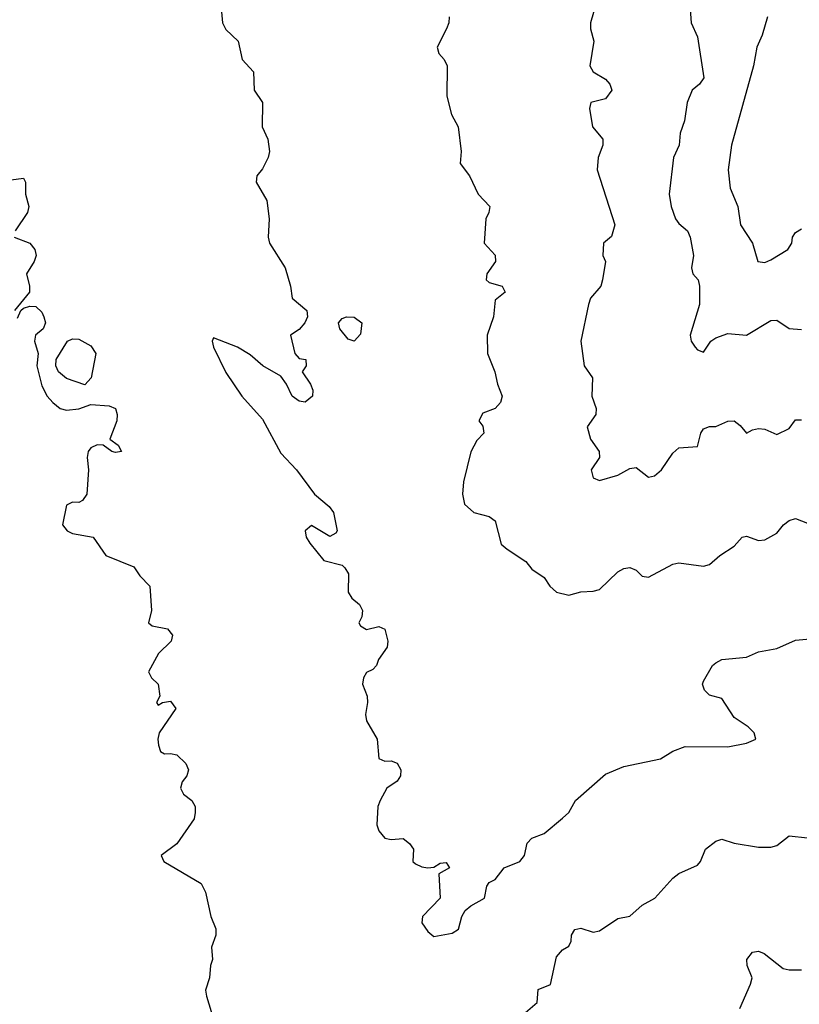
# Model space of a CAD drawing. Header units: metres. Extents: x -51132 to -49532, y -231222 to -229437.
# Tile 78 of 256: x -50299 to -50235, y -231006 to -230926. Entities that reach past the tile are written whole.
import ezdxf

# ---------------------------------------------------------------- set-up
doc = ezdxf.new("R2010")
doc.units = ezdxf.units.M
doc.layers.add('CONTOUR_INDEX', color=1, linetype='Continuous')
doc.layers.add('CONTOUR_INTER', color=3, linetype='Continuous')

msp = doc.modelspace()

# ---------------------------------------------------------------- linework, layer by layer
at = {"layer": 'CONTOUR_INDEX', "elevation": 80}
msp.add_lwpolyline([(-50263.847, -230925.259), (-50263.86, -230925.759), (-50264.052, -230926.259), (-50264.814, -230927.759), (-50264.694, -230928.259), (-50264.237, -230928.759), (-50263.99, -230929.259), (-50264.037, -230931.759), (-50263.647, -230933.259), (-50263.097, -230934.259), (-50262.863, -230936.259), (-50262.935, -230937.259), (-50262.172, -230938.259), (-50261.469, -230939.759), (-50260.525, -230940.759), (-50260.591, -230941.259), (-50260.845, -230941.759), (-50260.993, -230943.759), (-50260.08, -230944.73), (-50260.048, -230945.259), (-50260.758, -230946.259), (-50260.811, -230946.759), (-50260.58, -230946.962), (-50259.522, -230947.259), (-50259.257, -230947.759), (-50260.08, -230948.405), (-50260.223, -230949.759), (-50260.731, -230951.259), (-50260.722, -230952.759), (-50260.118, -230954.259), (-50259.903, -230955.259), (-50259.517, -230956.259), (-50259.646, -230956.759), (-50260.08, -230957.246), (-50261.08, -230957.635), (-50261.42, -230958.259), (-50261.08, -230958.692), (-50261.013, -230959.259), (-50261.58, -230959.857), (-50262.08, -230960.809), (-50262.68, -230963.259), (-50262.74, -230964.259), (-50262.58, -230965.057), (-50261.828, -230965.759), (-50260.58, -230966.072), (-50260.08, -230966.43), (-50259.58, -230968.331), (-50259.113, -230968.759), (-50257.58, -230969.744), (-50257.08, -230970.372), (-50256.08, -230971.062), (-50255.611, -230971.759), (-50255.08, -230972.26), (-50254.08, -230972.509), (-50253.08, -230972.235), (-50252.08, -230972.184), (-50251.58, -230972.028), (-50250.08, -230970.584), (-50249.58, -230970.335), (-50249.08, -230970.245), (-50248.58, -230970.457), (-50248.08, -230970.963), (-50247.58, -230971.024), (-50245.58, -230969.964), (-50245.08, -230969.86), (-50243.08, -230970.142), (-50242.58, -230970.011), (-50241.753, -230969.259), (-50240.58, -230968.488), (-50239.908, -230967.759), (-50239.58, -230967.684), (-50238.58, -230968.043), (-50238.08, -230967.986), (-50237.08, -230967.446), (-50236.556, -230966.759), (-50236.08, -230966.394), (-50235.58, -230966.23), (-50234.58, -230966.617)], dxfattribs=at)
at = {"layer": 'CONTOUR_INTER'}
for points, elevation in [([(-50282.467, -230924.259), (-50282.328, -230925.759), (-50282.08, -230926.312), (-50281.065, -230927.259), (-50280.745, -230928.759), (-50279.813, -230929.759), (-50279.765, -230931.259), (-50279.066, -230932.259), (-50279.107, -230934.259), (-50278.643, -230935.259), (-50278.5, -230936.259), (-50278.617, -230936.759), (-50279.08, -230937.673), (-50279.547, -230938.259), (-50279.587, -230938.759), (-50278.729, -230940.259), (-50278.522, -230941.759), (-50278.626, -230943.259), (-50278.51, -230943.759), (-50277.218, -230945.759), (-50276.781, -230947.259), (-50276.665, -230948.259), (-50275.446, -230949.259), (-50275.402, -230949.759), (-50275.614, -230950.259), (-50276.08, -230950.808), (-50276.776, -230951.259), (-50276.445, -230952.759), (-50276.08, -230953.187), (-50275.549, -230953.259), (-50275.506, -230953.759), (-50275.833, -230954.259), (-50275.156, -230955.259), (-50274.962, -230955.759), (-50274.988, -230956.259), (-50275.58, -230956.734), (-50276.08, -230956.667), (-50276.652, -230956.259), (-50277.122, -230955.259), (-50277.58, -230954.628), (-50279.04, -230953.759), (-50280.08, -230952.883), (-50281.118, -230952.259), (-50283.08, -230951.483), (-50283.184, -230951.759), (-50283.081, -230952.259), (-50282.08, -230954.326), (-50280.773, -230956.259), (-50279.08, -230958.131), (-50277.58, -230960.908), (-50276.289, -230962.259), (-50274.841, -230964.259), (-50273.634, -230965.259), (-50273.278, -230965.759), (-50272.988, -230967.259), (-50273.08, -230967.442), (-50273.58, -230967.702), (-50275.08, -230966.825), (-50275.605, -230967.259), (-50275.5, -230967.759), (-50275.22, -230968.259), (-50274.08, -230969.667), (-50272.58, -230970.052), (-50272.35, -230970.259), (-50272.065, -230970.759), (-50272.079, -230972.259), (-50271.795, -230972.759), (-50271.167, -230973.259), (-50270.906, -230973.759), (-50270.964, -230974.259), (-50271.21, -230974.759), (-50271.08, -230975.004), (-50270.58, -230975.315), (-50269.58, -230975.072), (-50269.08, -230975.269), (-50268.831, -230976.259), (-50268.897, -230976.759), (-50269.613, -230977.759), (-50269.779, -230978.259), (-50270.08, -230978.575), (-50270.58, -230978.811), (-50270.835, -230979.259), (-50270.901, -230979.759), (-50270.54, -230980.759), (-50270.495, -230981.259), (-50270.656, -230982.259), (-50270.58, -230982.773), (-50269.725, -230984.259), (-50269.58, -230985.829), (-50269.08, -230986.066), (-50268.58, -230986.034), (-50268.08, -230986.227), (-50267.777, -230986.759), (-50267.808, -230987.259), (-50268.08, -230987.692), (-50268.925, -230988.259), (-50269.461, -230989.259), (-50269.671, -230989.759), (-50269.755, -230991.259), (-50269.574, -230991.759), (-50269.08, -230992.338), (-50268.58, -230992.452), (-50267.58, -230992.389), (-50267.08, -230992.781), (-50266.756, -230993.259), (-50266.811, -230994.259), (-50266.58, -230994.449), (-50266.08, -230994.7), (-50265.58, -230994.78), (-50265.08, -230994.717), (-50264.58, -230994.387), (-50264.08, -230994.342), (-50263.82, -230994.759), (-50264.679, -230995.259), (-50264.581, -230997.259), (-50266.007, -230998.759), (-50266.063, -230999.259), (-50265.58, -230999.964), (-50265.08, -231000.374), (-50263.58, -231000.106), (-50263.08, -230999.783), (-50262.801, -230998.759), (-50262.527, -230998.259), (-50262.08, -230997.874), (-50260.955, -230997.259), (-50260.776, -230996.259), (-50260.58, -230995.97), (-50260.08, -230995.725), (-50259.358, -230994.759), (-50258.064, -230994.259), (-50257.7, -230993.759), (-50257.471, -230992.759), (-50257.08, -230992.349), (-50256.08, -230991.977), (-50254.58, -230990.725), (-50254.08, -230990.247), (-50253.519, -230989.259), (-50251.08, -230987.116), (-50249.58, -230986.498), (-50246.58, -230985.861), (-50245.58, -230985.253), (-50244.58, -230984.865), (-50241.08, -230984.895), (-50239.58, -230984.589), (-50238.8, -230984.259), (-50238.95, -230983.759), (-50239.437, -230983.259), (-50240.58, -230982.49), (-50241.58, -230980.944), (-50242.58, -230980.661), (-50242.984, -230980.259), (-50243.156, -230979.759), (-50243.08, -230979.533), (-50242.338, -230978.259), (-50242.08, -230978.018), (-50241.58, -230977.763), (-50239.58, -230977.553), (-50238.58, -230977.137), (-50237.08, -230976.845), (-50235.58, -230976.19), (-50234.08, -230976.034)], 81), ([(-50251.876, -230924.259), (-50252.31, -230925.759), (-50252.311, -230926.259), (-50252.025, -230927.259), (-50252.36, -230929.259), (-50252.088, -230929.759), (-50251.08, -230930.37), (-50250.713, -230930.759), (-50250.56, -230931.259), (-50251.08, -230931.978), (-50252.282, -230932.259), (-50252.39, -230932.759), (-50252.148, -230934.259), (-50251.285, -230935.259), (-50251.282, -230935.759), (-50251.666, -230936.759), (-50251.752, -230937.759), (-50250.31, -230942.259), (-50250.58, -230943.202), (-50251.246, -230943.759), (-50251.305, -230944.759), (-50251.076, -230945.259), (-50251.329, -230946.759), (-50251.464, -230947.259), (-50252.293, -230948.259), (-50252.472, -230948.759), (-50253.094, -230951.759), (-50252.817, -230953.759), (-50252.146, -230954.759), (-50252.189, -230956.259), (-50251.84, -230957.259), (-50251.857, -230957.759), (-50252.578, -230958.759), (-50252.297, -230959.759), (-50251.584, -230960.759), (-50251.569, -230961.259), (-50252.241, -230962.259), (-50252.08, -230962.927), (-50251.58, -230963.13), (-50250.08, -230962.692), (-50249.08, -230962.163), (-50248.58, -230962.083), (-50247.58, -230962.871), (-50247.08, -230962.744), (-50246.498, -230962.259), (-50245.58, -230960.899), (-50245.08, -230960.472), (-50243.58, -230960.362), (-50243.291, -230959.259), (-50243.08, -230958.916), (-50242.58, -230958.74), (-50242.08, -230958.728), (-50241.08, -230958.289), (-50240.58, -230958.274), (-50240.08, -230958.649), (-50239.58, -230959.262), (-50239.08, -230958.994), (-50238.58, -230958.899), (-50238.08, -230958.948), (-50237.08, -230959.378), (-50236.08, -230958.887), (-50235.58, -230958.187), (-50235.08, -230958.188)], 79), ([(-50244.195, -230924.259), (-50244.096, -230925.759), (-50243.58, -230926.894), (-50243.058, -230930.259), (-50243.395, -230930.759), (-50243.993, -230931.259), (-50244.42, -230932.259), (-50244.631, -230933.759), (-50244.986, -230934.759), (-50245.064, -230935.759), (-50245.515, -230936.759), (-50245.871, -230939.759), (-50245.72, -230940.759), (-50245.351, -230941.759), (-50245.08, -230942.153), (-50244.38, -230942.759), (-50244.174, -230943.259), (-50243.903, -230944.759), (-50244.056, -230945.759), (-50243.944, -230946.259), (-50243.504, -230946.759), (-50243.393, -230947.259), (-50243.391, -230948.759), (-50244.171, -230951.259), (-50244.085, -230951.759), (-50243.754, -230952.259), (-50243.58, -230952.478), (-50243.08, -230952.654), (-50242.485, -230951.759), (-50242.08, -230951.476), (-50241.08, -230951.142), (-50239.571, -230951.259), (-50237.58, -230950.066), (-50237.08, -230950.041), (-50236.08, -230950.73), (-50235.08, -230950.816)], 78), ([(-50237.865, -230925.259), (-50238.286, -230926.759), (-50238.714, -230927.759), (-50238.983, -230929.259), (-50240.803, -230935.759), (-50241.063, -230937.759), (-50240.902, -230939.259), (-50240.264, -230940.759), (-50240.044, -230942.259), (-50239.076, -230943.759), (-50238.648, -230945.259), (-50238.08, -230945.324), (-50237.58, -230945.121), (-50236.195, -230944.259), (-50235.875, -230943.759), (-50235.806, -230943.259), (-50235.58, -230942.877), (-50235.08, -230942.575)], 77), ([(-50299.58, -230938.57), (-50298.58, -230938.455), (-50298.43, -230938.759), (-50298.424, -230939.759), (-50298.137, -230940.759), (-50298.251, -230941.259), (-50299.277, -230942.759)], 82), ([(-50299.352, -230943.259), (-50298.08, -230943.766), (-50297.663, -230944.259), (-50297.539, -230944.759), (-50297.706, -230945.259), (-50298.329, -230946.259), (-50298.083, -230947.259), (-50298.087, -230947.759), (-50299.332, -230949.259)], 82), ([(-50299.08, -230949.871), (-50298.815, -230949.259), (-50298.58, -230949.052), (-50298.08, -230948.913), (-50297.58, -230948.928), (-50297.08, -230949.389), (-50296.912, -230949.759), (-50296.788, -230950.259), (-50296.977, -230950.759), (-50297.595, -230951.259), (-50297.698, -230951.759), (-50297.376, -230952.759), (-50297.484, -230953.759), (-50297.08, -230955.417), (-50296.658, -230956.259), (-50296.203, -230956.759), (-50295.599, -230957.259), (-50295.08, -230957.385), (-50294.08, -230957.273), (-50293.08, -230956.923), (-50291.58, -230957.041), (-50291.069, -230957.259), (-50290.937, -230957.759), (-50290.972, -230958.259), (-50291.533, -230959.759), (-50290.847, -230960.259), (-50290.575, -230960.759), (-50291.08, -230960.85), (-50291.383, -230960.759), (-50292.08, -230960.241), (-50292.58, -230960.211), (-50293.08, -230960.47), (-50293.296, -230960.759), (-50293.398, -230961.259), (-50293.27, -230962.259), (-50293.418, -230964.259), (-50293.761, -230964.759), (-50294.08, -230964.927), (-50294.58, -230964.913), (-50295.08, -230965.16), (-50295.393, -230966.759), (-50295.006, -230967.259), (-50294.58, -230967.465), (-50292.898, -230967.759), (-50291.864, -230969.259), (-50289.58, -230970.191), (-50289.08, -230970.935), (-50288.259, -230971.759), (-50288.123, -230973.759), (-50288.387, -230974.759), (-50288.08, -230974.996), (-50286.827, -230975.259), (-50286.41, -230975.759), (-50286.537, -230976.259), (-50287.57, -230977.259), (-50288.368, -230978.759), (-50288.131, -230979.259), (-50287.58, -230979.761), (-50287.459, -230980.759), (-50287.735, -230981.259), (-50287.58, -230981.49), (-50287.234, -230981.259), (-50286.58, -230981.163), (-50286.161, -230981.759), (-50287.512, -230983.759), (-50287.617, -230984.259), (-50287.561, -230984.759), (-50287.407, -230985.259), (-50287.08, -230985.461), (-50286.58, -230985.422), (-50286.08, -230985.552), (-50285.334, -230986.259), (-50285.121, -230986.759), (-50285.239, -230987.259), (-50285.636, -230987.759), (-50285.768, -230988.259), (-50285.511, -230988.759), (-50284.845, -230989.259), (-50284.583, -230989.759), (-50284.566, -230990.259), (-50284.655, -230990.759), (-50286.08, -230992.814), (-50287.337, -230993.759), (-50287.135, -230994.259), (-50284.08, -230996.062), (-50283.717, -230996.759), (-50283.281, -230998.759), (-50282.887, -230999.759), (-50282.874, -231000.259), (-50283.23, -231001.259), (-50283.148, -231002.259), (-50283.324, -231002.759), (-50283.41, -231003.759), (-50283.724, -231004.759), (-50283.658, -231005.259), (-50283.08, -231007.126)], 82), ([(-50272.232, -230949.759), (-50271.58, -230949.793), (-50270.967, -230950.259), (-50271.08, -230951.18), (-50271.58, -230951.755), (-50272.08, -230951.599), (-50272.767, -230950.759), (-50272.873, -230950.259), (-50272.58, -230949.91), (-50272.232, -230949.759)], 81), ([(-50295.004, -230951.759), (-50294.58, -230951.563), (-50294.08, -230951.589), (-50293.08, -230952.133), (-50292.692, -230952.759), (-50293.052, -230954.759), (-50293.58, -230955.318), (-50295.08, -230954.798), (-50295.718, -230954.259), (-50295.94, -230953.759), (-50295.906, -230953.259), (-50295.004, -230951.759)], 82), ([(-50257.796, -231006.759), (-50256.667, -231005.759), (-50256.58, -231004.716), (-50255.58, -231004.299), (-50255.08, -231002.051), (-50254.58, -231001.475), (-50254.08, -231001.176), (-50253.885, -231000.759), (-50253.844, -231000.259), (-50253.58, -230999.805), (-50253.08, -230999.685), (-50252.08, -231000.031), (-50251.58, -230999.916), (-50250.08, -230998.909), (-50249.08, -230998.726), (-50248.08, -230997.817), (-50247.042, -230997.259), (-50245.58, -230995.606), (-50245.08, -230995.237), (-50243.58, -230994.548), (-50243.313, -230994.259), (-50242.903, -230993.259), (-50242.08, -230992.587), (-50241.58, -230992.443), (-50240.58, -230992.75), (-50238.58, -230993.08), (-50237.58, -230993.091), (-50237.08, -230992.96), (-50236.08, -230992.159), (-50234.58, -230992.329)], 82), ([(-50240.113, -231006.259), (-50239.237, -231004.259), (-50239.096, -231003.759), (-50239.521, -231002.759), (-50239.548, -231002.259), (-50239.08, -231001.647), (-50238.58, -231001.577), (-50238.122, -231001.759), (-50236.58, -231002.997), (-50236.08, -231003.112), (-50235.08, -231003.094)], 83)]:
    msp.add_lwpolyline(points, dxfattribs=dict(at, elevation=elevation))

doc.saveas('drawing.dxf')
